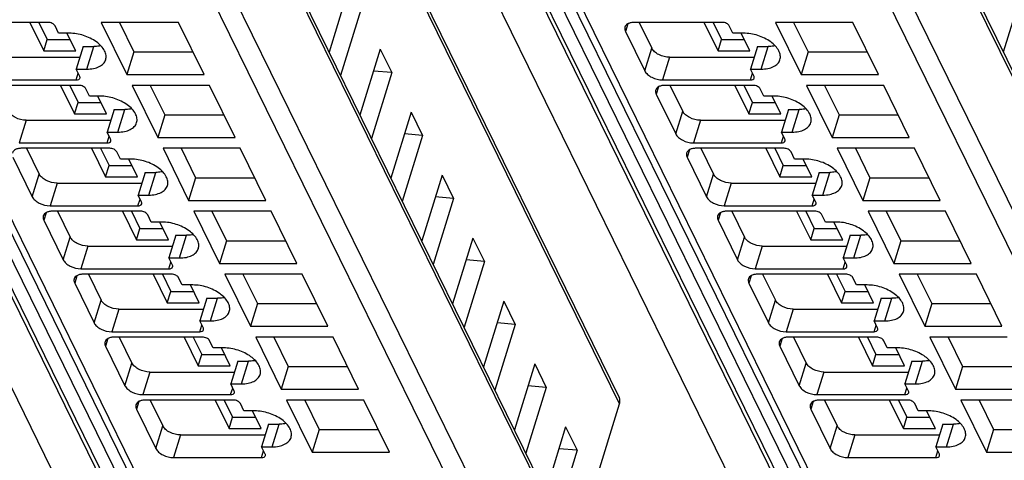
# Model space of a CAD drawing. Header units: millimetres. Extents: x 0 to 841, y 0 to 594.
# Tile 144 of 237: x 515 to 549, y 36 to 51. Entities that reach past the tile are written whole.
import ezdxf

# ---------------------------------------------------------------- set-up
doc = ezdxf.new("R2010")
doc.units = ezdxf.units.MM
doc.header["$LTSCALE"] = 46.255
doc.layers.get('0').update_dxf_attribs({"linetype": 'CONTINUOUS'})

msp = doc.modelspace()

# ---------------------------------------------------------------- linework, layer by layer
at = {"color": 9, "linetype": 'CONTINUOUS'}
for p, q in [((518.56936, 33.68029), (491.7976, 88.23541)), ((541.87221, 33.68029), (515.10045, 88.23541)), ((517.40831, 32.90348), (490.63652, 87.45865)), ((492.80438, 87.45865), (519.57616, 32.90348)), ((540.71115, 32.90348), (513.93937, 87.45865)), ((516.10722, 87.45865), (542.87901, 32.90348)), ((535.83015, 37.61283), (514.05017, 81.99579)), ((534.65434, 31.51324), (512.5693, 76.5178)), ((557.95718, 31.51324), (535.87215, 76.5178)), ((511.57343, 73.93864), (533.90249, 28.43679)), ((534.87627, 73.93864), (557.20534, 28.43679)), ((533.32093, 28.04512), (510.99186, 73.54697)), ((556.62377, 28.04512), (534.29471, 73.54697)), ((500.79562, 72.5524), (522.14855, 29.0397)), ((524.09847, 72.5524), (545.4514, 29.0397)), ((536.11277, 50.74425), (536.03273, 50.48524)), ((517.42314, 49.17986), (517.66521, 49.96319)), ((536.70382, 49.1177), (536.94589, 49.90103)), ((540.72598, 49.17986), (540.96805, 49.96319)), ((537.55894, 49.59022), (537.31687, 48.8069)), ((517.05353, 48.8069), (517.12471, 49.03723)), ((540.35637, 48.8069), (540.42755, 49.03723)), ((537.18041, 48.56861), (537.10037, 48.30961)), ((518.49079, 47.00423), (518.73285, 47.78756)), ((537.77147, 46.94207), (538.01353, 47.72539)), ((541.79363, 47.00423), (542.0357, 47.78756)), ((515.32374, 47.41459), (515.08167, 46.63126)), ((538.62658, 47.41459), (538.38452, 46.63126)), ((518.12118, 46.63126), (518.19235, 46.8616)), ((541.42402, 46.63126), (541.4952, 46.8616)), ((538.24806, 46.39298), (538.16802, 46.13397)), ((519.55843, 44.82859), (519.8005, 45.61192)), ((542.86128, 44.82859), (543.10334, 45.61192)), ((515.53627, 44.76643), (515.77834, 45.54976)), ((538.83911, 44.76643), (539.08118, 45.54976)), ((516.39139, 45.23895), (516.14932, 44.45563)), ((539.69423, 45.23895), (539.45216, 44.45563)), ((519.18882, 44.45563), (519.26, 44.68596)), ((542.49166, 44.45563), (542.56284, 44.68596)), ((516.01286, 44.21734), (515.93282, 43.95834)), ((539.3157, 44.21734), (539.23567, 43.95834)), ((516.60392, 42.5908), (516.84598, 43.37413)), ((520.62608, 42.65296), (520.86815, 43.43629)), ((539.90676, 42.5908), (540.14882, 43.37413)), ((543.92892, 42.65296), (544.17099, 43.43629)), ((517.45903, 43.06332), (517.21697, 42.27999)), ((540.76188, 43.06332), (540.51981, 42.27999)), ((520.25647, 42.27999), (520.32765, 42.51033)), ((543.55931, 42.27999), (543.63049, 42.51033)), ((517.08051, 42.04171), (517.00047, 41.78271)), ((540.38335, 42.04171), (540.30331, 41.78271)), ((517.67156, 40.41516), (517.91363, 41.19849)), ((521.69373, 40.47732), (521.93579, 41.26065)), ((540.97441, 40.41516), (541.21647, 41.19849)), ((544.99657, 40.47732), (545.23864, 41.26065)), ((518.52668, 40.88769), (518.28461, 40.10436)), ((541.82952, 40.88769), (541.58746, 40.10436)), ((521.32411, 40.10436), (521.39529, 40.33469)), ((544.62696, 40.10436), (544.69814, 40.33469)), ((518.14815, 39.86607), (518.06812, 39.60707)), ((541.451, 39.86607), (541.37096, 39.60707)), ((518.73921, 38.23953), (518.98127, 39.02286)), ((522.76137, 38.30169), (523.00344, 39.08502)), ((542.04205, 38.23953), (542.28412, 39.02286)), ((546.06422, 38.30169), (546.30628, 39.08502)), ((519.59433, 38.71205), (519.35226, 37.92872)), ((542.89717, 38.71205), (542.6551, 37.92872)), ((522.39176, 37.92872), (522.46294, 38.15906)), ((545.6946, 37.92872), (545.76578, 38.15906)), ((519.2158, 37.69044), (519.13576, 37.43144)), ((542.51864, 37.69044), (542.43861, 37.43144)), ((519.80686, 36.06389), (520.04892, 36.84722)), ((523.82902, 36.12605), (524.07109, 36.90938)), ((543.1097, 36.06389), (543.35176, 36.84722)), ((547.13186, 36.12605), (547.37393, 36.90938)), ((520.66197, 36.53642), (520.41991, 35.75309)), ((543.96482, 36.53642), (543.72275, 35.75309)), ((523.45941, 35.75309), (523.53059, 35.98343)), ((546.76225, 35.75309), (546.83343, 35.98343))]:
    msp.add_line(p, q, dxfattribs=at)
at = {"color": 7, "linetype": 'CONTINUOUS'}
for p, q in [((492.14871, 87.80143), (518.9205, 33.24627)), ((515.45155, 87.80143), (542.22334, 33.24627)), ((514.0385, 82.21606), (535.81849, 37.8331)), ((512.55787, 76.73367), (534.6429, 31.72911)), ((535.86072, 76.73367), (557.94575, 31.72911)), ((500.46779, 72.72379), (521.82072, 29.21109)), ((523.77063, 72.72379), (545.12357, 29.21109)), ((526.4938, 52.04253), (525.79084, 49.76773)), ((549.79665, 52.04253), (549.09368, 49.76773)), ((526.89036, 51.23444), (526.18739, 48.95963)), ((516.07739, 50.79605), (513.03789, 50.79605)), ((515.4469, 50.79605), (515.93187, 49.80779)), ((515.76013, 50.79605), (516.0529, 50.19945)), ((520.59059, 50.79605), (517.91952, 50.79605)), ((517.91952, 50.79605), (518.80414, 48.99338)), ((518.54598, 50.79605), (519.0462, 49.77671)), ((521.47521, 48.99338), (520.59059, 50.79605)), ((539.38024, 50.79605), (536.34074, 50.79605)), ((536.50667, 50.79605), (536.94589, 49.90103)), ((538.74974, 50.79605), (539.23471, 49.80779)), ((539.06297, 50.79605), (539.35574, 50.19945)), ((543.89344, 50.79605), (541.22236, 50.79605)), ((541.22236, 50.79605), (542.10698, 48.99338)), ((541.84883, 50.79605), (542.34905, 49.77671)), ((544.77806, 48.99338), (543.89344, 50.79605)), ((516.44463, 50.42308), (516.32262, 50.67173)), ((516.81306, 50.42308), (516.44463, 50.42308)), ((517.03714, 49.80779), (516.7352, 50.42308)), ((536.03273, 50.48524), (536.70382, 49.1177)), ((539.74748, 50.42308), (539.62546, 50.67173)), ((540.1159, 50.42308), (539.74748, 50.42308)), ((540.33998, 49.80779), (540.03804, 50.42308)), ((515.93187, 49.80779), (516.0529, 50.19945)), ((516.0529, 50.19945), (516.84494, 50.19945)), ((539.23471, 49.80779), (539.35574, 50.19945)), ((539.35574, 50.19945), (540.14778, 50.19945)), ((515.93187, 49.80779), (517.03714, 49.80779)), ((517.29678, 49.96319), (517.05472, 49.17986)), ((517.29678, 49.96319), (517.66521, 49.96319)), ((519.0462, 49.77671), (518.80414, 48.99338)), ((519.0462, 49.77671), (521.09081, 49.77671)), ((527.56145, 49.8669), (526.85848, 47.59209)), ((527.56145, 49.8669), (527.958, 49.05881)), ((539.23471, 49.80779), (540.33998, 49.80779)), ((540.59963, 49.96319), (540.35756, 49.17986)), ((540.59963, 49.96319), (540.96805, 49.96319)), ((542.34905, 49.77671), (542.10698, 48.99338)), ((542.34905, 49.77671), (544.39366, 49.77671)), ((514.25609, 49.59022), (517.18153, 49.59022)), ((537.55894, 49.59022), (540.48437, 49.59022)), ((517.05472, 49.17986), (517.42314, 49.17986)), ((517.17673, 48.93122), (517.05472, 49.17986)), ((527.958, 49.05881), (527.25504, 46.784)), ((527.958, 49.05881), (527.32885, 49.1142)), ((540.35756, 49.17986), (540.72598, 49.17986)), ((540.47958, 48.93122), (540.35756, 49.17986)), ((514.01403, 48.8069), (517.05353, 48.8069)), ((518.80414, 48.99338), (521.47521, 48.99338)), ((537.31687, 48.8069), (540.35637, 48.8069)), ((542.10698, 48.99338), (544.77806, 48.99338)), ((517.14504, 48.62041), (514.10554, 48.62041)), ((516.51454, 48.62041), (516.99951, 47.63215)), ((516.82778, 48.62041), (517.12055, 48.02382)), ((517.51228, 48.24745), (517.39026, 48.49609)), ((521.65824, 48.62041), (518.98716, 48.62041)), ((518.98716, 48.62041), (519.87178, 46.81775)), ((519.61363, 48.62041), (520.11385, 47.60107)), ((522.54286, 46.81775), (521.65824, 48.62041)), ((540.44788, 48.62041), (537.40838, 48.62041)), ((537.57432, 48.62041), (538.01353, 47.72539)), ((539.81739, 48.62041), (540.30236, 47.63215)), ((540.13062, 48.62041), (540.42339, 48.02382)), ((540.81512, 48.24745), (540.6931, 48.49609)), ((544.96108, 48.62041), (542.29001, 48.62041)), ((542.29001, 48.62041), (543.17463, 46.81775)), ((542.91647, 48.62041), (543.41669, 47.60107)), ((545.8457, 46.81775), (544.96108, 48.62041)), ((516.99951, 47.63215), (517.12055, 48.02382)), ((517.12055, 48.02382), (517.91259, 48.02382)), ((517.8807, 48.24745), (517.51228, 48.24745)), ((518.10479, 47.63215), (517.80284, 48.24745)), ((537.10037, 48.30961), (537.77147, 46.94207)), ((540.30236, 47.63215), (540.42339, 48.02382)), ((540.42339, 48.02382), (541.21543, 48.02382)), ((541.18355, 48.24745), (540.81512, 48.24745)), ((541.40763, 47.63215), (541.10569, 48.24745)), ((518.36443, 47.78756), (518.12236, 47.00423)), ((518.36443, 47.78756), (518.73285, 47.78756)), ((528.6291, 47.69126), (527.92613, 45.41646)), ((528.6291, 47.69126), (529.02565, 46.88317)), ((541.66727, 47.78756), (541.42521, 47.00423)), ((541.66727, 47.78756), (542.0357, 47.78756)), ((515.32374, 47.41459), (518.24917, 47.41459)), ((516.99951, 47.63215), (518.10479, 47.63215)), ((520.11385, 47.60107), (519.87178, 46.81775)), ((520.11385, 47.60107), (522.15846, 47.60107)), ((538.62658, 47.41459), (541.55202, 47.41459)), ((540.30236, 47.63215), (541.40763, 47.63215)), ((543.41669, 47.60107), (543.17463, 46.81775)), ((543.41669, 47.60107), (545.4613, 47.60107)), ((518.12236, 47.00423), (518.49079, 47.00423)), ((518.24438, 46.75558), (518.12236, 47.00423)), ((541.42521, 47.00423), (541.79363, 47.00423)), ((541.54722, 46.75558), (541.42521, 47.00423)), ((515.08167, 46.63126), (518.12118, 46.63126)), ((519.87178, 46.81775), (522.54286, 46.81775)), ((529.02565, 46.88317), (528.32268, 44.60836)), ((529.02565, 46.88317), (528.3965, 46.93857)), ((538.38452, 46.63126), (541.42402, 46.63126)), ((543.17463, 46.81775), (545.8457, 46.81775)), ((518.21269, 46.44478), (515.17319, 46.44478)), ((515.33912, 46.44478), (515.77834, 45.54976)), ((517.58219, 46.44478), (518.06716, 45.45652)), ((517.89542, 46.44478), (518.18819, 45.84818)), ((518.57992, 46.07181), (518.45791, 46.32046)), ((522.72589, 46.44478), (520.05481, 46.44478)), ((520.05481, 46.44478), (520.93943, 44.64211)), ((520.68128, 46.44478), (521.1815, 45.42544)), ((523.61051, 44.64211), (522.72589, 46.44478)), ((541.51553, 46.44478), (538.47603, 46.44478)), ((538.64197, 46.44478), (539.08118, 45.54976)), ((540.88503, 46.44478), (541.37, 45.45652)), ((541.19827, 46.44478), (541.49104, 45.84818)), ((541.88277, 46.07181), (541.76075, 46.32046)), ((546.02873, 46.44478), (543.35765, 46.44478)), ((543.35765, 46.44478), (544.24227, 44.64211)), ((543.98412, 46.44478), (544.48434, 45.42544)), ((546.91335, 44.64211), (546.02873, 46.44478)), ((514.86518, 46.13397), (515.53627, 44.76643)), ((518.94835, 46.07181), (518.57992, 46.07181)), ((519.17243, 45.45652), (518.87049, 46.07181)), ((538.16802, 46.13397), (538.83911, 44.76643)), ((542.25119, 46.07181), (541.88277, 46.07181)), ((542.47528, 45.45652), (542.17333, 46.07181)), ((518.06716, 45.45652), (518.18819, 45.84818)), ((518.18819, 45.84818), (518.98023, 45.84818)), ((519.43208, 45.61192), (519.19001, 44.82859)), ((519.43208, 45.61192), (519.8005, 45.61192)), ((541.37, 45.45652), (541.49104, 45.84818)), ((541.49104, 45.84818), (542.28308, 45.84818)), ((542.73492, 45.61192), (542.49285, 44.82859)), ((542.73492, 45.61192), (543.10334, 45.61192)), ((518.06716, 45.45652), (519.17243, 45.45652)), ((521.1815, 45.42544), (520.93943, 44.64211)), ((521.1815, 45.42544), (523.22611, 45.42544)), ((529.69674, 45.51563), (528.99378, 43.24082)), ((529.69674, 45.51563), (530.0933, 44.70754)), ((541.37, 45.45652), (542.47528, 45.45652)), ((544.48434, 45.42544), (544.24227, 44.64211)), ((544.48434, 45.42544), (546.52895, 45.42544)), ((516.39139, 45.23895), (519.31682, 45.23895)), ((539.69423, 45.23895), (542.61966, 45.23895)), ((519.19001, 44.82859), (519.55843, 44.82859)), ((519.31203, 44.57995), (519.19001, 44.82859)), ((520.93943, 44.64211), (523.61051, 44.64211)), ((530.0933, 44.70754), (529.39033, 42.43273)), ((530.0933, 44.70754), (529.46414, 44.76293)), ((542.49285, 44.82859), (542.86128, 44.82859)), ((542.61487, 44.57995), (542.49285, 44.82859)), ((544.24227, 44.64211), (546.91335, 44.64211)), ((516.14932, 44.45563), (519.18882, 44.45563)), ((519.28033, 44.26915), (516.24083, 44.26915)), ((516.40677, 44.26915), (516.84598, 43.37413)), ((518.64984, 44.26915), (519.13481, 43.28088)), ((518.96307, 44.26915), (519.25584, 43.67255)), ((523.79353, 44.26915), (521.12246, 44.26915)), ((521.12246, 44.26915), (522.00708, 42.46648)), ((521.74595, 44.27521), (522.24914, 43.2498)), ((524.67815, 42.46648), (523.79353, 44.26915)), ((539.45216, 44.45563), (542.49166, 44.45563)), ((542.58318, 44.26915), (539.54368, 44.26915)), ((539.70961, 44.26915), (540.14882, 43.37413)), ((541.95268, 44.26915), (542.43765, 43.28088)), ((542.26591, 44.26915), (542.55868, 43.67255)), ((547.09638, 44.26915), (544.4253, 44.26915)), ((544.4253, 44.26915), (545.30992, 42.46648)), ((545.04879, 44.27521), (545.55199, 43.2498)), ((547.981, 42.46648), (547.09638, 44.26915)), ((515.93282, 43.95834), (516.60392, 42.5908)), ((519.64757, 43.89618), (519.52555, 44.14482)), ((539.23567, 43.95834), (539.90676, 42.5908)), ((542.95041, 43.89618), (542.8284, 44.14482)), ((519.13481, 43.28088), (519.25584, 43.67255)), ((519.25584, 43.67255), (520.04788, 43.67255)), ((520.016, 43.89618), (519.64757, 43.89618)), ((520.24008, 43.28088), (519.93814, 43.89618)), ((542.43765, 43.28088), (542.55868, 43.67255)), ((542.55868, 43.67255), (543.35072, 43.67255)), ((543.31884, 43.89618), (542.95041, 43.89618)), ((543.54292, 43.28088), (543.24098, 43.89618)), ((519.13481, 43.28088), (520.24008, 43.28088)), ((520.49972, 43.43629), (520.25766, 42.65296)), ((520.49972, 43.43629), (520.86815, 43.43629)), ((522.24914, 43.2498), (522.00708, 42.46648)), ((522.24914, 43.2498), (524.29375, 43.2498)), ((530.76439, 43.33999), (530.06142, 41.06519)), ((530.76439, 43.33999), (531.16094, 42.5319)), ((542.43765, 43.28088), (543.54292, 43.28088)), ((543.80256, 43.43629), (543.5605, 42.65296)), ((543.80256, 43.43629), (544.17099, 43.43629)), ((545.55199, 43.2498), (545.30992, 42.46648)), ((545.55199, 43.2498), (547.5966, 43.2498)), ((517.45903, 43.06332), (520.38447, 43.06332)), ((540.76188, 43.06332), (543.68731, 43.06332)), ((520.25766, 42.65296), (520.62608, 42.65296)), ((520.37967, 42.40432), (520.25766, 42.65296)), ((531.16094, 42.5319), (530.53179, 42.5873)), ((543.5605, 42.65296), (543.92892, 42.65296)), ((543.68252, 42.40432), (543.5605, 42.65296)), ((517.21697, 42.27999), (520.25647, 42.27999)), ((522.00708, 42.46648), (524.67815, 42.46648)), ((531.16094, 42.5319), (530.45798, 40.25709)), ((540.51981, 42.27999), (543.55931, 42.27999)), ((545.30992, 42.46648), (547.981, 42.46648)), ((520.34798, 42.09351), (517.30848, 42.09351)), ((517.47442, 42.09351), (517.91363, 41.19849)), ((519.71748, 42.09351), (520.20245, 41.10525)), ((520.03072, 42.09351), (520.32349, 41.49691)), ((520.71522, 41.72054), (520.5932, 41.96919)), ((524.86118, 42.09351), (522.1901, 42.09351)), ((522.1901, 42.09351), (523.07472, 40.29084)), ((522.81657, 42.09351), (523.31679, 41.07417)), ((525.7458, 40.29084), (524.86118, 42.09351)), ((543.65082, 42.09351), (540.61132, 42.09351)), ((540.77726, 42.09351), (541.21647, 41.19849)), ((543.02033, 42.09351), (543.5053, 41.10525)), ((543.33356, 42.09351), (543.62633, 41.49691)), ((544.01806, 41.72054), (543.89604, 41.96919)), ((548.16402, 42.09351), (545.49295, 42.09351)), ((545.49295, 42.09351), (546.37757, 40.29084)), ((546.11941, 42.09351), (546.61963, 41.07417)), ((549.04864, 40.29084), (548.16402, 42.09351)), ((517.00047, 41.78271), (517.67156, 40.41516)), ((521.08364, 41.72054), (520.71522, 41.72054)), ((521.30773, 41.10525), (521.00578, 41.72054)), ((540.30331, 41.78271), (540.97441, 40.41516)), ((544.38649, 41.72054), (544.01806, 41.72054)), ((544.61057, 41.10525), (544.30863, 41.72054)), ((520.20245, 41.10525), (520.32349, 41.49691)), ((520.32349, 41.49691), (521.11553, 41.49691)), ((521.56737, 41.26065), (521.3253, 40.47732)), ((521.56737, 41.26065), (521.93579, 41.26065)), ((543.5053, 41.10525), (543.62633, 41.49691)), ((543.62633, 41.49691), (544.41837, 41.49691)), ((544.87021, 41.26065), (544.62814, 40.47732)), ((544.87021, 41.26065), (545.23864, 41.26065)), ((518.52668, 40.88769), (521.45211, 40.88769)), ((520.20245, 41.10525), (521.30773, 41.10525)), ((523.31679, 41.07417), (523.07472, 40.29084)), ((523.31679, 41.07417), (525.3614, 41.07417)), ((531.83204, 41.16436), (531.12907, 38.88955)), ((531.83204, 41.16436), (532.22859, 40.35627)), ((541.82952, 40.88769), (544.75496, 40.88769)), ((543.5053, 41.10525), (544.61057, 41.10525)), ((546.61963, 41.07417), (546.37757, 40.29084)), ((546.61963, 41.07417), (548.66424, 41.07417)), ((521.3253, 40.47732), (521.69373, 40.47732)), ((521.44732, 40.22868), (521.3253, 40.47732)), ((523.07472, 40.29084), (525.7458, 40.29084)), ((532.22859, 40.35627), (531.52562, 38.08146)), ((532.22859, 40.35627), (531.59944, 40.41166)), ((544.62814, 40.47732), (544.99657, 40.47732)), ((544.75016, 40.22868), (544.62814, 40.47732)), ((546.37757, 40.29084), (549.04864, 40.29084)), ((518.28461, 40.10436), (521.32411, 40.10436)), ((521.41563, 39.91788), (518.37613, 39.91788)), ((518.54206, 39.91788), (518.98127, 39.02286)), ((520.78513, 39.91788), (521.2701, 38.92961)), ((521.09836, 39.91788), (521.39113, 39.32128)), ((525.92883, 39.91788), (523.25775, 39.91788)), ((523.25775, 39.91788), (524.14237, 38.11521)), ((523.88422, 39.91788), (524.38444, 38.89853)), ((526.81345, 38.11521), (525.92883, 39.91788)), ((541.58746, 40.10436), (544.62696, 40.10436)), ((544.71847, 39.91788), (541.67897, 39.91788)), ((541.84491, 39.91788), (542.28412, 39.02286)), ((544.08797, 39.91788), (544.57294, 38.92961)), ((544.40121, 39.91788), (544.69398, 39.32128)), ((549.23167, 39.91788), (546.56059, 39.91788)), ((546.56059, 39.91788), (547.44521, 38.11521)), ((547.18706, 39.91788), (547.68728, 38.89853)), ((518.06812, 39.60707), (518.73921, 38.23953)), ((521.78286, 39.54491), (521.66085, 39.79355)), ((522.15129, 39.54491), (521.78286, 39.54491)), ((522.37537, 38.92961), (522.07343, 39.54491)), ((541.37096, 39.60707), (542.04205, 38.23953)), ((545.08571, 39.54491), (544.96369, 39.79355)), ((545.45413, 39.54491), (545.08571, 39.54491)), ((545.67822, 38.92961), (545.37627, 39.54491)), ((521.2701, 38.92961), (521.39113, 39.32128)), ((521.39113, 39.32128), (522.18317, 39.32128)), ((544.57294, 38.92961), (544.69398, 39.32128)), ((544.69398, 39.32128), (545.48601, 39.32128)), ((521.2701, 38.92961), (522.37537, 38.92961)), ((522.63501, 39.08502), (522.39295, 38.30169)), ((522.63501, 39.08502), (523.00344, 39.08502)), ((524.38444, 38.89853), (524.14237, 38.11521)), ((524.38444, 38.89853), (526.42905, 38.89853)), ((532.89968, 38.98872), (532.19672, 36.71392)), ((532.89968, 38.98872), (533.29624, 38.18063)), ((544.57294, 38.92961), (545.67822, 38.92961)), ((545.93786, 39.08502), (545.69579, 38.30169)), ((545.93786, 39.08502), (546.30628, 39.08502)), ((547.68728, 38.89853), (547.44521, 38.11521)), ((547.68728, 38.89853), (549.73189, 38.89853)), ((519.59433, 38.71205), (522.51976, 38.71205)), ((542.89717, 38.71205), (545.8226, 38.71205)), ((522.39295, 38.30169), (522.76137, 38.30169)), ((522.51497, 38.05305), (522.39295, 38.30169)), ((524.14237, 38.11521), (526.81345, 38.11521)), ((533.29624, 38.18063), (532.59327, 35.90583)), ((533.29624, 38.18063), (532.66708, 38.23603)), ((545.69579, 38.30169), (546.06422, 38.30169)), ((545.81781, 38.05305), (545.69579, 38.30169)), ((547.44521, 38.11521), (550.11629, 38.11521)), ((519.35226, 37.92872), (522.39176, 37.92872)), ((542.6551, 37.92872), (545.6946, 37.92872)), ((522.48327, 37.74224), (519.44377, 37.74224)), ((519.60971, 37.74224), (520.04892, 36.84722)), ((521.85278, 37.74224), (522.33775, 36.75398)), ((522.16601, 37.74224), (522.45878, 37.14564)), ((522.85051, 37.36927), (522.72849, 37.61792)), ((526.99647, 37.74224), (524.3254, 37.74224)), ((524.3254, 37.74224), (525.21002, 35.93957)), ((524.95186, 37.74224), (525.45208, 36.7229)), ((527.88109, 35.93957), (526.99647, 37.74224)), ((535.00713, 34.94952), (535.83015, 37.61283)), ((545.78612, 37.74224), (542.74662, 37.74224)), ((542.91255, 37.74224), (543.35176, 36.84722)), ((545.15562, 37.74224), (545.64059, 36.75398)), ((545.46885, 37.74224), (545.76162, 37.14564)), ((546.15335, 37.36927), (546.03134, 37.61792)), ((550.29932, 37.74224), (547.62824, 37.74224)), ((547.62824, 37.74224), (548.51286, 35.93957)), ((548.25471, 37.74224), (548.75493, 36.7229)), ((519.13576, 37.43144), (519.80686, 36.06389)), ((522.33775, 36.75398), (522.45878, 37.14564)), ((522.45878, 37.14564), (523.25082, 37.14564)), ((523.21894, 37.36927), (522.85051, 37.36927)), ((523.44302, 36.75398), (523.14108, 37.36927)), ((542.43861, 37.43144), (543.1097, 36.06389)), ((545.64059, 36.75398), (545.76162, 37.14564)), ((545.76162, 37.14564), (546.55366, 37.14564)), ((546.52178, 37.36927), (546.15335, 37.36927)), ((546.74586, 36.75398), (546.44392, 37.36927)), ((522.33775, 36.75398), (523.44302, 36.75398)), ((523.70266, 36.90938), (523.46059, 36.12605)), ((523.70266, 36.90938), (524.07109, 36.90938)), ((533.96733, 36.81309), (533.26436, 34.53828)), ((533.96733, 36.81309), (534.36388, 36.005)), ((545.64059, 36.75398), (546.74586, 36.75398)), ((547.0055, 36.90938), (546.76344, 36.12605)), ((547.0055, 36.90938), (547.37393, 36.90938)), ((520.66197, 36.53642), (523.58741, 36.53642)), ((525.45208, 36.7229), (525.21002, 35.93957)), ((525.45208, 36.7229), (527.49669, 36.7229)), ((543.96482, 36.53642), (546.89025, 36.53642)), ((548.75493, 36.7229), (548.51286, 35.93957)), ((548.75493, 36.7229), (550.79954, 36.7229)), ((523.46059, 36.12605), (523.82902, 36.12605)), ((523.58261, 35.87741), (523.46059, 36.12605)), ((546.76344, 36.12605), (547.13186, 36.12605)), ((546.88545, 35.87741), (546.76344, 36.12605)), ((520.41991, 35.75309), (523.45941, 35.75309)), ((525.21002, 35.93957), (527.88109, 35.93957)), ((534.36388, 36.005), (533.66224, 33.7275)), ((534.36388, 36.005), (533.73473, 36.06039)), ((543.72275, 35.75309), (546.76225, 35.75309)), ((548.51286, 35.93957), (551.18394, 35.93957))]:
    msp.add_line(p, q, dxfattribs=at)
for points, knots in [([(516.32262, 50.67173), (516.30338, 50.71092), (516.22195, 50.77237), (516.12824, 50.79605), (516.07739, 50.79605)], [0, 0, 0, 0, 0.46198205, 1, 1, 1, 1]), ([(536.34074, 50.79605), (536.3016, 50.79605), (536.22788, 50.78982), (536.12881, 50.75871), (536.05333, 50.70696), (536.02324, 50.65776), (536.01555, 50.63287)], [0, 0, 0, 0, 0.30375974, 0.56999726, 0.79778841, 1, 1, 1, 1]), ([(539.62546, 50.67173), (539.60622, 50.71092), (539.52479, 50.77237), (539.43108, 50.79605), (539.38024, 50.79605)], [0, 0, 0, 0, 0.46198205, 1, 1, 1, 1]), ([(518.07349, 49.50624), (518.08823, 49.55398), (518.09507, 49.66363), (518.03589, 49.82727), (517.91847, 49.98512), (517.68634, 50.18518), (517.31361, 50.36435), (516.98015, 50.42308), (516.81306, 50.42308)], [0, 0, 0, 0, 0.08651326, 0.18324425, 0.2955517, 0.42361951, 0.71069026, 1, 1, 1, 1]), ([(536.01555, 50.63287), (536.01205, 50.62155), (536.00235, 50.57183), (536.0158, 50.51974), (536.03273, 50.48524)], [0, 0, 0, 0, 0.23564532, 1, 1, 1, 1]), ([(541.37633, 49.50624), (541.39108, 49.55398), (541.39791, 49.66363), (541.33874, 49.82727), (541.22132, 49.98512), (540.98918, 50.18518), (540.61645, 50.36435), (540.28299, 50.42308), (540.1159, 50.42308)], [0, 0, 0, 0, 0.08651326, 0.18324425, 0.2955517, 0.42361951, 0.71069026, 1, 1, 1, 1]), ([(517.90586, 49.98699), (517.88695, 49.98298), (517.80751, 49.96864), (517.72657, 49.96319), (517.66521, 49.96319)], [0, 0, 0, 0, 0.23947121, 1, 1, 1, 1]), ([(537.55894, 49.59022), (537.43183, 49.59022), (537.24177, 49.63908), (537.04169, 49.76904), (536.9681, 49.85576), (536.94589, 49.90103)], [0, 0, 0, 0, 0.53501664, 0.78777233, 1, 1, 1, 1]), ([(541.2087, 49.98699), (541.1898, 49.98298), (541.11036, 49.96864), (541.02942, 49.96319), (540.96805, 49.96319)], [0, 0, 0, 0, 0.23947121, 1, 1, 1, 1]), ([(517.42314, 49.17986), (517.50141, 49.17986), (517.64885, 49.19231), (517.84698, 49.25455), (517.99797, 49.35802), (518.05811, 49.45645), (518.07349, 49.50624)], [0, 0, 0, 0, 0.30376172, 0.57000494, 0.79777765, 1, 1, 1, 1]), ([(540.72598, 49.17986), (540.80425, 49.17986), (540.9517, 49.19231), (541.14982, 49.25455), (541.30081, 49.35802), (541.36096, 49.45645), (541.37633, 49.50624)], [0, 0, 0, 0, 0.30376172, 0.57000494, 0.79777765, 1, 1, 1, 1]), ([(536.70382, 49.1177), (536.72603, 49.07244), (536.79962, 48.98571), (536.9997, 48.85575), (537.18976, 48.8069), (537.31687, 48.8069)], [0, 0, 0, 0, 0.21222789, 0.46498369, 1, 1, 1, 1]), ([(517.05353, 48.8069), (517.08272, 48.8069), (517.13488, 48.81286), (517.17718, 48.85145), (517.1836, 48.87217)], [0, 0, 0, 0, 0.57363204, 1, 1, 1, 1]), ([(517.1836, 48.87217), (517.185, 48.8767), (517.18886, 48.89659), (517.1835, 48.91743), (517.17673, 48.93122)], [0, 0, 0, 0, 0.23585703, 1, 1, 1, 1]), ([(540.35637, 48.8069), (540.38556, 48.8069), (540.43772, 48.81286), (540.48003, 48.85145), (540.48644, 48.87217)], [0, 0, 0, 0, 0.57363204, 1, 1, 1, 1]), ([(540.48644, 48.87217), (540.48785, 48.8767), (540.4917, 48.89659), (540.48634, 48.91743), (540.47958, 48.93122)], [0, 0, 0, 0, 0.23585703, 1, 1, 1, 1]), ([(517.39026, 48.49609), (517.37103, 48.53529), (517.28959, 48.59673), (517.19589, 48.62041), (517.14504, 48.62041)], [0, 0, 0, 0, 0.46198205, 1, 1, 1, 1]), ([(537.0832, 48.45723), (537.0797, 48.44592), (537.07, 48.3962), (537.08345, 48.3441), (537.10037, 48.30961)], [0, 0, 0, 0, 0.23564532, 1, 1, 1, 1]), ([(537.40838, 48.62041), (537.36925, 48.62041), (537.29553, 48.61419), (537.19646, 48.58308), (537.12098, 48.53133), (537.09089, 48.48212), (537.0832, 48.45723)], [0, 0, 0, 0, 0.30375974, 0.56999726, 0.79778841, 1, 1, 1, 1]), ([(540.6931, 48.49609), (540.67387, 48.53529), (540.59244, 48.59673), (540.49873, 48.62041), (540.44788, 48.62041)], [0, 0, 0, 0, 0.46198205, 1, 1, 1, 1]), ([(519.14114, 47.3306), (519.15588, 47.37834), (519.16271, 47.488), (519.10354, 47.65164), (518.98612, 47.80948), (518.75399, 48.00955), (518.38125, 48.18871), (518.04779, 48.24745), (517.8807, 48.24745)], [0, 0, 0, 0, 0.08651326, 0.18324425, 0.2955517, 0.42361951, 0.71069026, 1, 1, 1, 1]), ([(542.44398, 47.3306), (542.45872, 47.37834), (542.46556, 47.488), (542.40638, 47.65164), (542.28896, 47.80948), (542.05683, 48.00955), (541.6841, 48.18871), (541.35064, 48.24745), (541.18355, 48.24745)], [0, 0, 0, 0, 0.08651326, 0.18324425, 0.2955517, 0.42361951, 0.71069026, 1, 1, 1, 1]), ([(515.32374, 47.41459), (515.19663, 47.41459), (515.00657, 47.46344), (514.80649, 47.5934), (514.7329, 47.68013), (514.71069, 47.72539)], [0, 0, 0, 0, 0.53501664, 0.78777233, 1, 1, 1, 1]), ([(518.9735, 47.81135), (518.9546, 47.80735), (518.87516, 47.79301), (518.79422, 47.78756), (518.73285, 47.78756)], [0, 0, 0, 0, 0.23947121, 1, 1, 1, 1]), ([(538.62658, 47.41459), (538.49947, 47.41459), (538.30941, 47.46344), (538.10933, 47.5934), (538.03574, 47.68013), (538.01353, 47.72539)], [0, 0, 0, 0, 0.53501664, 0.78777233, 1, 1, 1, 1]), ([(542.27635, 47.81135), (542.25744, 47.80735), (542.178, 47.79301), (542.09706, 47.78756), (542.0357, 47.78756)], [0, 0, 0, 0, 0.23947121, 1, 1, 1, 1]), ([(518.49079, 47.00423), (518.56906, 47.00423), (518.7165, 47.01667), (518.91462, 47.07891), (519.06561, 47.18238), (519.12576, 47.28081), (519.14114, 47.3306)], [0, 0, 0, 0, 0.30376172, 0.57000494, 0.79777765, 1, 1, 1, 1]), ([(541.79363, 47.00423), (541.8719, 47.00423), (542.01934, 47.01667), (542.21747, 47.07891), (542.36846, 47.18238), (542.4286, 47.28081), (542.44398, 47.3306)], [0, 0, 0, 0, 0.30376172, 0.57000494, 0.79777765, 1, 1, 1, 1]), ([(518.12118, 46.63126), (518.15036, 46.63126), (518.20252, 46.63722), (518.24483, 46.67581), (518.25125, 46.69654)], [0, 0, 0, 0, 0.57363204, 1, 1, 1, 1]), ([(518.25125, 46.69654), (518.25265, 46.70107), (518.25651, 46.72096), (518.25115, 46.74179), (518.24438, 46.75558)], [0, 0, 0, 0, 0.23585703, 1, 1, 1, 1]), ([(537.77147, 46.94207), (537.79368, 46.8968), (537.86727, 46.81007), (538.06735, 46.68011), (538.25741, 46.63126), (538.38452, 46.63126)], [0, 0, 0, 0, 0.21222789, 0.46498369, 1, 1, 1, 1]), ([(541.42402, 46.63126), (541.45321, 46.63126), (541.50537, 46.63722), (541.54767, 46.67581), (541.55409, 46.69654)], [0, 0, 0, 0, 0.57363204, 1, 1, 1, 1]), ([(541.55409, 46.69654), (541.55549, 46.70107), (541.55935, 46.72096), (541.55399, 46.74179), (541.54722, 46.75558)], [0, 0, 0, 0, 0.23585703, 1, 1, 1, 1]), ([(515.17319, 46.44478), (515.13405, 46.44478), (515.06033, 46.43856), (514.96126, 46.40744), (514.88578, 46.35569), (514.85569, 46.30649), (514.848, 46.2816)], [0, 0, 0, 0, 0.30375974, 0.56999726, 0.79778841, 1, 1, 1, 1]), ([(518.45791, 46.32046), (518.43867, 46.35965), (518.35724, 46.4211), (518.26353, 46.44478), (518.21269, 46.44478)], [0, 0, 0, 0, 0.46198205, 1, 1, 1, 1]), ([(538.15084, 46.2816), (538.14735, 46.27028), (538.13765, 46.22056), (538.15109, 46.16847), (538.16802, 46.13397)], [0, 0, 0, 0, 0.23564532, 1, 1, 1, 1]), ([(538.47603, 46.44478), (538.43689, 46.44478), (538.36317, 46.43856), (538.26411, 46.40744), (538.18863, 46.35569), (538.15853, 46.30649), (538.15084, 46.2816)], [0, 0, 0, 0, 0.30375974, 0.56999726, 0.79778841, 1, 1, 1, 1]), ([(541.76075, 46.32046), (541.74152, 46.35965), (541.66008, 46.4211), (541.56638, 46.44478), (541.51553, 46.44478)], [0, 0, 0, 0, 0.46198205, 1, 1, 1, 1]), ([(520.20878, 45.15497), (520.22353, 45.20271), (520.23036, 45.31236), (520.17119, 45.476), (520.05377, 45.63385), (519.82163, 45.83391), (519.4489, 46.01308), (519.11544, 46.07181), (518.94835, 46.07181)], [0, 0, 0, 0, 0.08651326, 0.18324425, 0.2955517, 0.42361951, 0.71069026, 1, 1, 1, 1]), ([(543.51163, 45.15497), (543.52637, 45.20271), (543.5332, 45.31236), (543.47403, 45.476), (543.35661, 45.63385), (543.12448, 45.83391), (542.75174, 46.01308), (542.41828, 46.07181), (542.25119, 46.07181)], [0, 0, 0, 0, 0.08651326, 0.18324425, 0.2955517, 0.42361951, 0.71069026, 1, 1, 1, 1]), ([(520.04115, 45.63572), (520.02225, 45.63171), (519.94281, 45.61737), (519.86187, 45.61192), (519.8005, 45.61192)], [0, 0, 0, 0, 0.23947121, 1, 1, 1, 1]), ([(543.34399, 45.63572), (543.32509, 45.63171), (543.24565, 45.61737), (543.16471, 45.61192), (543.10334, 45.61192)], [0, 0, 0, 0, 0.23947121, 1, 1, 1, 1]), ([(516.39139, 45.23895), (516.26428, 45.23895), (516.07422, 45.28781), (515.87414, 45.41777), (515.80055, 45.50449), (515.77834, 45.54976)], [0, 0, 0, 0, 0.53501664, 0.78777233, 1, 1, 1, 1]), ([(539.69423, 45.23895), (539.56712, 45.23895), (539.37706, 45.28781), (539.17698, 45.41777), (539.10339, 45.50449), (539.08118, 45.54976)], [0, 0, 0, 0, 0.53501664, 0.78777233, 1, 1, 1, 1]), ([(519.55843, 44.82859), (519.6367, 44.82859), (519.78415, 44.84104), (519.98227, 44.90328), (520.13326, 45.00675), (520.19341, 45.10518), (520.20878, 45.15497)], [0, 0, 0, 0, 0.30376172, 0.57000494, 0.79777765, 1, 1, 1, 1]), ([(542.86128, 44.82859), (542.93955, 44.82859), (543.08699, 44.84104), (543.28511, 44.90328), (543.4361, 45.00675), (543.49625, 45.10518), (543.51163, 45.15497)], [0, 0, 0, 0, 0.30376172, 0.57000494, 0.79777765, 1, 1, 1, 1]), ([(515.53627, 44.76643), (515.55848, 44.72117), (515.63207, 44.63444), (515.83215, 44.50448), (516.02221, 44.45563), (516.14932, 44.45563)], [0, 0, 0, 0, 0.21222789, 0.46498369, 1, 1, 1, 1]), ([(519.31889, 44.5209), (519.3203, 44.52543), (519.32415, 44.54532), (519.31879, 44.56616), (519.31203, 44.57995)], [0, 0, 0, 0, 0.23585703, 1, 1, 1, 1]), ([(538.83911, 44.76643), (538.86133, 44.72117), (538.93491, 44.63444), (539.13499, 44.50448), (539.32505, 44.45563), (539.45216, 44.45563)], [0, 0, 0, 0, 0.21222789, 0.46498369, 1, 1, 1, 1]), ([(542.62174, 44.5209), (542.62314, 44.52543), (542.627, 44.54532), (542.62164, 44.56616), (542.61487, 44.57995)], [0, 0, 0, 0, 0.23585703, 1, 1, 1, 1]), ([(516.24083, 44.26915), (516.2017, 44.26915), (516.12798, 44.26292), (516.02891, 44.23181), (515.95343, 44.18006), (515.92334, 44.13085), (515.91565, 44.10596)], [0, 0, 0, 0, 0.30375974, 0.56999726, 0.79778841, 1, 1, 1, 1]), ([(519.18882, 44.45563), (519.21801, 44.45563), (519.27017, 44.46159), (519.31248, 44.50018), (519.31889, 44.5209)], [0, 0, 0, 0, 0.57363204, 1, 1, 1, 1]), ([(519.52555, 44.14482), (519.50632, 44.18402), (519.42489, 44.24546), (519.33118, 44.26915), (519.28033, 44.26915)], [0, 0, 0, 0, 0.46198205, 1, 1, 1, 1]), ([(539.54368, 44.26915), (539.50454, 44.26915), (539.43082, 44.26292), (539.33175, 44.23181), (539.25627, 44.18006), (539.22618, 44.13085), (539.21849, 44.10596)], [0, 0, 0, 0, 0.30375974, 0.56999726, 0.79778841, 1, 1, 1, 1]), ([(542.49166, 44.45563), (542.52085, 44.45563), (542.57301, 44.46159), (542.61532, 44.50018), (542.62174, 44.5209)], [0, 0, 0, 0, 0.57363204, 1, 1, 1, 1]), ([(542.8284, 44.14482), (542.80916, 44.18402), (542.72773, 44.24546), (542.63402, 44.26915), (542.58318, 44.26915)], [0, 0, 0, 0, 0.46198205, 1, 1, 1, 1]), ([(515.91565, 44.10596), (515.91215, 44.09465), (515.90245, 44.04493), (515.9159, 43.99283), (515.93282, 43.95834)], [0, 0, 0, 0, 0.23564532, 1, 1, 1, 1]), ([(539.21849, 44.10596), (539.21499, 44.09465), (539.20529, 44.04493), (539.21874, 43.99283), (539.23567, 43.95834)], [0, 0, 0, 0, 0.23564532, 1, 1, 1, 1]), ([(521.27643, 42.97933), (521.29117, 43.02707), (521.29801, 43.13673), (521.23883, 43.30037), (521.12141, 43.45821), (520.88928, 43.65828), (520.51655, 43.83744), (520.18309, 43.89618), (520.016, 43.89618)], [0, 0, 0, 0, 0.08651326, 0.18324425, 0.2955517, 0.42361951, 0.71069026, 1, 1, 1, 1]), ([(544.57927, 42.97933), (544.59402, 43.02707), (544.60085, 43.13673), (544.54168, 43.30037), (544.42425, 43.45821), (544.19212, 43.65828), (543.81939, 43.83744), (543.48593, 43.89618), (543.31884, 43.89618)], [0, 0, 0, 0, 0.08651326, 0.18324425, 0.2955517, 0.42361951, 0.71069026, 1, 1, 1, 1]), ([(517.45903, 43.06332), (517.33192, 43.06332), (517.14186, 43.11217), (516.94178, 43.24213), (516.86819, 43.32886), (516.84598, 43.37413)], [0, 0, 0, 0, 0.53501664, 0.78777233, 1, 1, 1, 1]), ([(521.1088, 43.46008), (521.08989, 43.45608), (521.01045, 43.44174), (520.92951, 43.43629), (520.86815, 43.43629)], [0, 0, 0, 0, 0.23947121, 1, 1, 1, 1]), ([(540.76188, 43.06332), (540.63477, 43.06332), (540.44471, 43.11217), (540.24463, 43.24213), (540.17104, 43.32886), (540.14882, 43.37413)], [0, 0, 0, 0, 0.53501664, 0.78777233, 1, 1, 1, 1]), ([(544.41164, 43.46008), (544.39274, 43.45608), (544.3133, 43.44174), (544.23236, 43.43629), (544.17099, 43.43629)], [0, 0, 0, 0, 0.23947121, 1, 1, 1, 1]), ([(520.62608, 42.65296), (520.70435, 42.65296), (520.85179, 42.6654), (521.04992, 42.72764), (521.20091, 42.83111), (521.26105, 42.92954), (521.27643, 42.97933)], [0, 0, 0, 0, 0.30376172, 0.57000494, 0.79777765, 1, 1, 1, 1]), ([(543.92892, 42.65296), (544.00719, 42.65296), (544.15464, 42.6654), (544.35276, 42.72764), (544.50375, 42.83111), (544.5639, 42.92954), (544.57927, 42.97933)], [0, 0, 0, 0, 0.30376172, 0.57000494, 0.79777765, 1, 1, 1, 1]), ([(516.60392, 42.5908), (516.62613, 42.54553), (516.69972, 42.45881), (516.8998, 42.32885), (517.08986, 42.27999), (517.21697, 42.27999)], [0, 0, 0, 0, 0.21222789, 0.46498369, 1, 1, 1, 1]), ([(539.90676, 42.5908), (539.92897, 42.54553), (540.00256, 42.45881), (540.20264, 42.32885), (540.3927, 42.27999), (540.51981, 42.27999)], [0, 0, 0, 0, 0.21222789, 0.46498369, 1, 1, 1, 1]), ([(520.25647, 42.27999), (520.28566, 42.27999), (520.33782, 42.28595), (520.38012, 42.32454), (520.38654, 42.34527)], [0, 0, 0, 0, 0.57363204, 1, 1, 1, 1]), ([(520.38654, 42.34527), (520.38794, 42.3498), (520.3918, 42.36969), (520.38644, 42.39052), (520.37967, 42.40432)], [0, 0, 0, 0, 0.23585703, 1, 1, 1, 1]), ([(543.55931, 42.27999), (543.5885, 42.27999), (543.64066, 42.28595), (543.68297, 42.32454), (543.68938, 42.34527)], [0, 0, 0, 0, 0.57363204, 1, 1, 1, 1]), ([(543.68938, 42.34527), (543.69079, 42.3498), (543.69464, 42.36969), (543.68928, 42.39052), (543.68252, 42.40432)], [0, 0, 0, 0, 0.23585703, 1, 1, 1, 1]), ([(516.98329, 41.93033), (516.9798, 41.91901), (516.9701, 41.86929), (516.98354, 41.8172), (517.00047, 41.78271)], [0, 0, 0, 0, 0.23564532, 1, 1, 1, 1]), ([(517.30848, 42.09351), (517.26934, 42.09351), (517.19562, 42.08729), (517.09656, 42.05617), (517.02108, 42.00442), (516.99098, 41.95522), (516.98329, 41.93033)], [0, 0, 0, 0, 0.30375974, 0.56999726, 0.79778841, 1, 1, 1, 1]), ([(520.5932, 41.96919), (520.57397, 42.00838), (520.49253, 42.06983), (520.39883, 42.09351), (520.34798, 42.09351)], [0, 0, 0, 0, 0.46198205, 1, 1, 1, 1]), ([(540.28614, 41.93033), (540.28264, 41.91901), (540.27294, 41.86929), (540.28639, 41.8172), (540.30331, 41.78271)], [0, 0, 0, 0, 0.23564532, 1, 1, 1, 1]), ([(540.61132, 42.09351), (540.57219, 42.09351), (540.49847, 42.08729), (540.3994, 42.05617), (540.32392, 42.00442), (540.29383, 41.95522), (540.28614, 41.93033)], [0, 0, 0, 0, 0.30375974, 0.56999726, 0.79778841, 1, 1, 1, 1]), ([(543.89604, 41.96919), (543.87681, 42.00838), (543.79538, 42.06983), (543.70167, 42.09351), (543.65082, 42.09351)], [0, 0, 0, 0, 0.46198205, 1, 1, 1, 1]), ([(522.34408, 40.8037), (522.35882, 40.85144), (522.36565, 40.96109), (522.30648, 41.12473), (522.18906, 41.28258), (521.95693, 41.48264), (521.58419, 41.66181), (521.25073, 41.72054), (521.08364, 41.72054)], [0, 0, 0, 0, 0.08651326, 0.18324425, 0.2955517, 0.42361951, 0.71069026, 1, 1, 1, 1]), ([(545.64692, 40.8037), (545.66166, 40.85144), (545.6685, 40.96109), (545.60932, 41.12473), (545.4919, 41.28258), (545.25977, 41.48264), (544.88704, 41.66181), (544.55358, 41.72054), (544.38649, 41.72054)], [0, 0, 0, 0, 0.08651326, 0.18324425, 0.2955517, 0.42361951, 0.71069026, 1, 1, 1, 1]), ([(518.52668, 40.88769), (518.39957, 40.88769), (518.20951, 40.93654), (518.00943, 41.0665), (517.93584, 41.15322), (517.91363, 41.19849)], [0, 0, 0, 0, 0.53501664, 0.78777233, 1, 1, 1, 1]), ([(522.17644, 41.28445), (522.15754, 41.28044), (522.0781, 41.26611), (521.99716, 41.26065), (521.93579, 41.26065)], [0, 0, 0, 0, 0.23947121, 1, 1, 1, 1]), ([(541.82952, 40.88769), (541.70241, 40.88769), (541.51235, 40.93654), (541.31227, 41.0665), (541.23868, 41.15322), (541.21647, 41.19849)], [0, 0, 0, 0, 0.53501664, 0.78777233, 1, 1, 1, 1]), ([(545.47929, 41.28445), (545.46038, 41.28044), (545.38094, 41.26611), (545.3, 41.26065), (545.23864, 41.26065)], [0, 0, 0, 0, 0.23947121, 1, 1, 1, 1]), ([(521.69373, 40.47732), (521.772, 40.47732), (521.91944, 40.48977), (522.11756, 40.55201), (522.26855, 40.65548), (522.3287, 40.75391), (522.34408, 40.8037)], [0, 0, 0, 0, 0.30376172, 0.57000494, 0.79777765, 1, 1, 1, 1]), ([(544.99657, 40.47732), (545.07484, 40.47732), (545.22228, 40.48977), (545.42041, 40.55201), (545.5714, 40.65548), (545.63154, 40.75391), (545.64692, 40.8037)], [0, 0, 0, 0, 0.30376172, 0.57000494, 0.79777765, 1, 1, 1, 1]), ([(517.67156, 40.41516), (517.69377, 40.3699), (517.76736, 40.28317), (517.96744, 40.15321), (518.1575, 40.10436), (518.28461, 40.10436)], [0, 0, 0, 0, 0.21222789, 0.46498369, 1, 1, 1, 1]), ([(521.32411, 40.10436), (521.3533, 40.10436), (521.40546, 40.11032), (521.44777, 40.14891), (521.45419, 40.16963)], [0, 0, 0, 0, 0.57363204, 1, 1, 1, 1]), ([(521.45419, 40.16963), (521.45559, 40.17416), (521.45945, 40.19405), (521.45409, 40.21489), (521.44732, 40.22868)], [0, 0, 0, 0, 0.23585703, 1, 1, 1, 1]), ([(540.97441, 40.41516), (540.99662, 40.3699), (541.07021, 40.28317), (541.27029, 40.15321), (541.46035, 40.10436), (541.58746, 40.10436)], [0, 0, 0, 0, 0.21222789, 0.46498369, 1, 1, 1, 1]), ([(544.62696, 40.10436), (544.65615, 40.10436), (544.70831, 40.11032), (544.75061, 40.14891), (544.75703, 40.16963)], [0, 0, 0, 0, 0.57363204, 1, 1, 1, 1]), ([(544.75703, 40.16963), (544.75843, 40.17416), (544.76229, 40.19405), (544.75693, 40.21489), (544.75016, 40.22868)], [0, 0, 0, 0, 0.23585703, 1, 1, 1, 1]), ([(518.37613, 39.91788), (518.33699, 39.91788), (518.26327, 39.91165), (518.1642, 39.88054), (518.08872, 39.82879), (518.05863, 39.77958), (518.05094, 39.75469)], [0, 0, 0, 0, 0.30375974, 0.56999726, 0.79778841, 1, 1, 1, 1]), ([(521.66085, 39.79355), (521.64161, 39.83275), (521.56018, 39.89419), (521.46647, 39.91788), (521.41563, 39.91788)], [0, 0, 0, 0, 0.46198205, 1, 1, 1, 1]), ([(541.67897, 39.91788), (541.63983, 39.91788), (541.56611, 39.91165), (541.46705, 39.88054), (541.39157, 39.82879), (541.36147, 39.77958), (541.35378, 39.75469)], [0, 0, 0, 0, 0.30375974, 0.56999726, 0.79778841, 1, 1, 1, 1]), ([(544.96369, 39.79355), (544.94446, 39.83275), (544.86302, 39.89419), (544.76932, 39.91788), (544.71847, 39.91788)], [0, 0, 0, 0, 0.46198205, 1, 1, 1, 1]), ([(518.05094, 39.75469), (518.04744, 39.74338), (518.03774, 39.69366), (518.05119, 39.64156), (518.06812, 39.60707)], [0, 0, 0, 0, 0.23564532, 1, 1, 1, 1]), ([(523.41172, 38.62806), (523.42647, 38.6758), (523.4333, 38.78546), (523.37413, 38.9491), (523.2567, 39.10694), (523.02457, 39.30701), (522.65184, 39.48618), (522.31838, 39.54491), (522.15129, 39.54491)], [0, 0, 0, 0, 0.08651326, 0.18324425, 0.2955517, 0.42361951, 0.71069026, 1, 1, 1, 1]), ([(541.35378, 39.75469), (541.35028, 39.74338), (541.34059, 39.69366), (541.35403, 39.64156), (541.37096, 39.60707)], [0, 0, 0, 0, 0.23564532, 1, 1, 1, 1]), ([(546.71457, 38.62806), (546.72931, 38.6758), (546.73614, 38.78546), (546.67697, 38.9491), (546.55955, 39.10694), (546.32742, 39.30701), (545.95468, 39.48618), (545.62122, 39.54491), (545.45413, 39.54491)], [0, 0, 0, 0, 0.08651326, 0.18324425, 0.2955517, 0.42361951, 0.71069026, 1, 1, 1, 1]), ([(519.59433, 38.71205), (519.46722, 38.71205), (519.27716, 38.7609), (519.07708, 38.89086), (519.00349, 38.97759), (518.98127, 39.02286)], [0, 0, 0, 0, 0.53501664, 0.78777233, 1, 1, 1, 1]), ([(523.24409, 39.10881), (523.22519, 39.10481), (523.14575, 39.09047), (523.06481, 39.08502), (523.00344, 39.08502)], [0, 0, 0, 0, 0.23947121, 1, 1, 1, 1]), ([(542.89717, 38.71205), (542.77006, 38.71205), (542.58, 38.7609), (542.37992, 38.89086), (542.30633, 38.97759), (542.28412, 39.02286)], [0, 0, 0, 0, 0.53501664, 0.78777233, 1, 1, 1, 1]), ([(546.54693, 39.10881), (546.52803, 39.10481), (546.44859, 39.09047), (546.36765, 39.08502), (546.30628, 39.08502)], [0, 0, 0, 0, 0.23947121, 1, 1, 1, 1]), ([(522.76137, 38.30169), (522.83964, 38.30169), (522.98709, 38.31413), (523.18521, 38.37637), (523.3362, 38.47984), (523.39635, 38.57827), (523.41172, 38.62806)], [0, 0, 0, 0, 0.30376172, 0.57000494, 0.79777765, 1, 1, 1, 1]), ([(546.06422, 38.30169), (546.14249, 38.30169), (546.28993, 38.31413), (546.48805, 38.37637), (546.63904, 38.47984), (546.69919, 38.57827), (546.71457, 38.62806)], [0, 0, 0, 0, 0.30376172, 0.57000494, 0.79777765, 1, 1, 1, 1]), ([(518.73921, 38.23953), (518.76142, 38.19426), (518.83501, 38.10754), (519.03509, 37.97758), (519.22515, 37.92872), (519.35226, 37.92872)], [0, 0, 0, 0, 0.21222789, 0.46498369, 1, 1, 1, 1]), ([(542.04205, 38.23953), (542.06426, 38.19426), (542.13785, 38.10754), (542.33793, 37.97758), (542.52799, 37.92872), (542.6551, 37.92872)], [0, 0, 0, 0, 0.21222789, 0.46498369, 1, 1, 1, 1]), ([(522.39176, 37.92872), (522.42095, 37.92872), (522.47311, 37.93468), (522.51542, 37.97327), (522.52183, 37.994)], [0, 0, 0, 0, 0.57363204, 1, 1, 1, 1]), ([(522.52183, 37.994), (522.52324, 37.99853), (522.52709, 38.01842), (522.52173, 38.03925), (522.51497, 38.05305)], [0, 0, 0, 0, 0.23585703, 1, 1, 1, 1]), ([(535.83015, 37.61283), (535.84159, 37.64985), (535.85302, 37.72563), (535.83441, 37.80066), (535.81849, 37.8331)], [0, 0, 0, 0, 0.51736268, 1, 1, 1, 1]), ([(545.6946, 37.92872), (545.72379, 37.92872), (545.77595, 37.93468), (545.81826, 37.97327), (545.82468, 37.994)], [0, 0, 0, 0, 0.57363204, 1, 1, 1, 1]), ([(545.82468, 37.994), (545.82608, 37.99853), (545.82994, 38.01842), (545.82458, 38.03925), (545.81781, 38.05305)], [0, 0, 0, 0, 0.23585703, 1, 1, 1, 1]), ([(519.11859, 37.57906), (519.11509, 37.56774), (519.10539, 37.51802), (519.11884, 37.46593), (519.13576, 37.43144)], [0, 0, 0, 0, 0.23564532, 1, 1, 1, 1]), ([(519.44377, 37.74224), (519.40464, 37.74224), (519.33092, 37.73602), (519.23185, 37.7049), (519.15637, 37.65315), (519.12628, 37.60395), (519.11859, 37.57906)], [0, 0, 0, 0, 0.30375974, 0.56999726, 0.79778841, 1, 1, 1, 1]), ([(522.72849, 37.61792), (522.70926, 37.65711), (522.62783, 37.71856), (522.53412, 37.74224), (522.48327, 37.74224)], [0, 0, 0, 0, 0.46198205, 1, 1, 1, 1]), ([(542.42143, 37.57906), (542.41793, 37.56774), (542.40823, 37.51802), (542.42168, 37.46593), (542.43861, 37.43144)], [0, 0, 0, 0, 0.23564532, 1, 1, 1, 1]), ([(542.74662, 37.74224), (542.70748, 37.74224), (542.63376, 37.73602), (542.53469, 37.7049), (542.45921, 37.65315), (542.42912, 37.60395), (542.42143, 37.57906)], [0, 0, 0, 0, 0.30375974, 0.56999726, 0.79778841, 1, 1, 1, 1]), ([(546.03134, 37.61792), (546.0121, 37.65711), (545.93067, 37.71856), (545.83696, 37.74224), (545.78612, 37.74224)], [0, 0, 0, 0, 0.46198205, 1, 1, 1, 1]), ([(524.47937, 36.45243), (524.49411, 36.50017), (524.50095, 36.60982), (524.44177, 36.77346), (524.32435, 36.93131), (524.09222, 37.13137), (523.71949, 37.31054), (523.38603, 37.36927), (523.21894, 37.36927)], [0, 0, 0, 0, 0.08651326, 0.18324425, 0.2955517, 0.42361951, 0.71069026, 1, 1, 1, 1]), ([(547.78221, 36.45243), (547.79696, 36.50017), (547.80379, 36.60982), (547.74462, 36.77346), (547.62719, 36.93131), (547.39506, 37.13137), (547.02233, 37.31054), (546.68887, 37.36927), (546.52178, 37.36927)], [0, 0, 0, 0, 0.08651326, 0.18324425, 0.2955517, 0.42361951, 0.71069026, 1, 1, 1, 1]), ([(520.66197, 36.53642), (520.53486, 36.53642), (520.3448, 36.58527), (520.14472, 36.71523), (520.07113, 36.80196), (520.04892, 36.84722)], [0, 0, 0, 0, 0.53501664, 0.78777233, 1, 1, 1, 1]), ([(524.31174, 36.93318), (524.29283, 36.92917), (524.21339, 36.91484), (524.13245, 36.90938), (524.07109, 36.90938)], [0, 0, 0, 0, 0.23947121, 1, 1, 1, 1]), ([(543.96482, 36.53642), (543.83771, 36.53642), (543.64765, 36.58527), (543.44757, 36.71523), (543.37398, 36.80196), (543.35176, 36.84722)], [0, 0, 0, 0, 0.53501664, 0.78777233, 1, 1, 1, 1]), ([(547.61458, 36.93318), (547.59567, 36.92917), (547.51624, 36.91484), (547.4353, 36.90938), (547.37393, 36.90938)], [0, 0, 0, 0, 0.23947121, 1, 1, 1, 1]), ([(523.82902, 36.12605), (523.90729, 36.12605), (524.05473, 36.1385), (524.25286, 36.20074), (524.40385, 36.30421), (524.46399, 36.40264), (524.47937, 36.45243)], [0, 0, 0, 0, 0.30376172, 0.57000494, 0.79777765, 1, 1, 1, 1]), ([(547.13186, 36.12605), (547.21013, 36.12605), (547.35758, 36.1385), (547.5557, 36.20074), (547.70669, 36.30421), (547.76684, 36.40264), (547.78221, 36.45243)], [0, 0, 0, 0, 0.30376172, 0.57000494, 0.79777765, 1, 1, 1, 1]), ([(519.80686, 36.06389), (519.82907, 36.01863), (519.90266, 35.9319), (520.10274, 35.80194), (520.2928, 35.75309), (520.41991, 35.75309)], [0, 0, 0, 0, 0.21222789, 0.46498369, 1, 1, 1, 1]), ([(523.45941, 35.75309), (523.4886, 35.75309), (523.54076, 35.75905), (523.58306, 35.79764), (523.58948, 35.81836)], [0, 0, 0, 0, 0.57363204, 1, 1, 1, 1]), ([(523.58948, 35.81836), (523.59088, 35.82289), (523.59474, 35.84278), (523.58938, 35.86362), (523.58261, 35.87741)], [0, 0, 0, 0, 0.23585703, 1, 1, 1, 1]), ([(543.1097, 36.06389), (543.13191, 36.01863), (543.2055, 35.9319), (543.40558, 35.80194), (543.59564, 35.75309), (543.72275, 35.75309)], [0, 0, 0, 0, 0.21222789, 0.46498369, 1, 1, 1, 1]), ([(546.76225, 35.75309), (546.79144, 35.75309), (546.8436, 35.75905), (546.88591, 35.79764), (546.89232, 35.81836)], [0, 0, 0, 0, 0.57363204, 1, 1, 1, 1]), ([(546.89232, 35.81836), (546.89373, 35.82289), (546.89758, 35.84278), (546.89222, 35.86362), (546.88545, 35.87741)], [0, 0, 0, 0, 0.23585703, 1, 1, 1, 1])]:
    msp.add_open_spline(points, degree=3, knots=knots, dxfattribs=at)

doc.saveas('drawing.dxf')
